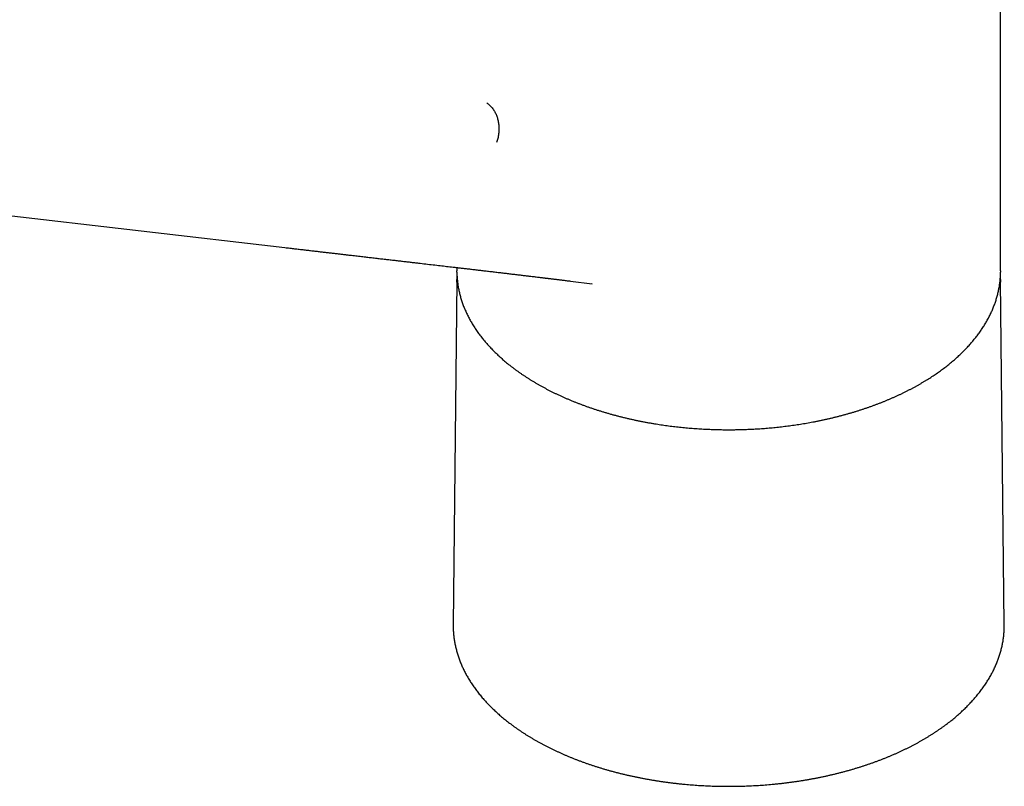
# Model space of a CAD drawing. Header units: millimetres. Extents: x 8 to 763, y 12 to 560.
# Tile 8 of 24: x 654 to 750, y 116 to 190. Entities that reach past the tile are written whole.
import ezdxf

# ---------------------------------------------------------------- set-up
doc = ezdxf.new("R2010")
doc.units = ezdxf.units.MM

msp = doc.modelspace()

# ---------------------------------------------------------------- linework, layer by layer
at = {"color": 7, "linetype": 'Continuous', "lineweight": 30}
for p, q in [((749.918, 165.796), (749.918, 202.252)), ((606.98, 176.61), (680.165, 168.079)), ((696.918, 166.134), (696.918, 165.796)), ((696.919, 165.674), (696.918, 165.796)), ((749.918, 165.796), (749.917, 165.682)), ((696.915, 164.832), (696.557, 131.355)), ((708, 164.813), (710.116, 164.556)), ((710.116, 164.557), (710.084, 164.561)), ((750.278, 131.355), (749.921, 164.832))]:
    msp.add_line(p, q, dxfattribs=at)
at = {"color": 7, "linetype": 'Continuous', "lineweight": 30, "flags": 128}
for points in [[(696.914, 164.715), (696.914, 164.737), (696.917, 164.956)], [(749.918, 164.956), (749.921, 164.737), (749.921, 164.718)], [(696.557, 131.355), (696.556, 131.259), (696.556, 131.228)], [(750.279, 131.228), (750.279, 131.259), (750.278, 131.355)]]:
    msp.add_lwpolyline(points, dxfattribs=at)
at = {"color": 7, "linetype": 'Continuous', "lineweight": 30}
for points, knots in [([(699.828, 182.184), (699.875, 182.151), (699.971, 182.083), (700.108, 181.965), (700.241, 181.832), (700.367, 181.683), (700.479, 181.53), (700.577, 181.374), (700.662, 181.219), (700.74, 181.055), (700.809, 180.884), (700.869, 180.706), (700.919, 180.523), (700.96, 180.335), (700.991, 180.144), (701.012, 179.951), (701.022, 179.758), (701.023, 179.565), (701.013, 179.36), (700.992, 179.147), (700.956, 178.926), (700.909, 178.713), (700.852, 178.507), (700.805, 178.376), (700.782, 178.311)], [0, 0, 0, 0, 0.046147, 0.09342, 0.14174, 0.191017, 0.241143, 0.283481, 0.326252, 0.369376, 0.412768, 0.45634, 0.500004, 0.543667, 0.587239, 0.630631, 0.673754, 0.716525, 0.758862, 0.808988, 0.858263, 0.906582, 0.953854, 1, 1, 1, 1]), ([(680.154, 168.08), (680.314, 168.061), (680.631, 168.024), (681.1, 167.969), (681.56, 167.915), (682.01, 167.862), (682.448, 167.811), (682.874, 167.761), (683.287, 167.713), (683.691, 167.666), (684.089, 167.62), (684.48, 167.574), (684.864, 167.529), (685.238, 167.486), (685.603, 167.444), (685.958, 167.403), (686.303, 167.363), (686.626, 167.325), (686.926, 167.29), (687.205, 167.258), (687.476, 167.227), (687.74, 167.196), (687.997, 167.167), (688.247, 167.138), (688.491, 167.11), (688.817, 167.072), (689.223, 167.025), (689.709, 166.969), (690.18, 166.914), (690.638, 166.862), (691.083, 166.81), (691.519, 166.76), (691.945, 166.711), (692.363, 166.662), (692.771, 166.615), (693.28, 166.556), (693.89, 166.486), (694.598, 166.404), (695.172, 166.337), (695.612, 166.286), (695.925, 166.25), (696.242, 166.213), (696.564, 166.176), (696.893, 166.137), (697.249, 166.096), (697.632, 166.051), (698.044, 166.003), (698.463, 165.954), (698.893, 165.904), (699.333, 165.852), (699.783, 165.799), (700.24, 165.745), (700.699, 165.691), (701.157, 165.637), (701.605, 165.584), (701.981, 165.539), (702.285, 165.503), (702.519, 165.475), (702.745, 165.448), (702.964, 165.422), (703.176, 165.397), (703.381, 165.373), (703.575, 165.349), (703.763, 165.327), (703.95, 165.304), (704.144, 165.281), (704.345, 165.257), (704.552, 165.232), (704.813, 165.201), (705.127, 165.163), (705.401, 165.13), (705.587, 165.107), (705.684, 165.095), (705.781, 165.084), (705.882, 165.071), (705.991, 165.058), (706.109, 165.044), (706.237, 165.028), (706.375, 165.012), (706.522, 164.994), (706.679, 164.974), (706.847, 164.954), (707.02, 164.933), (707.199, 164.911), (707.384, 164.888), (707.578, 164.865), (707.78, 164.84), (707.918, 164.823), (707.988, 164.814)], [0, 0, 0, 0, 0.017166, 0.033984, 0.050456, 0.066582, 0.082363, 0.097528, 0.112361, 0.126864, 0.141036, 0.155159, 0.168939, 0.182376, 0.195472, 0.208226, 0.220639, 0.23271, 0.242994, 0.253016, 0.262778, 0.272279, 0.28152, 0.2905, 0.299236, 0.307862, 0.325681, 0.343155, 0.360283, 0.376635, 0.39266, 0.408357, 0.423728, 0.438771, 0.453488, 0.467881, 0.49383, 0.519385, 0.544546, 0.555828, 0.567044, 0.57842, 0.590031, 0.601878, 0.613961, 0.628502, 0.643338, 0.658439, 0.673803, 0.689751, 0.70595, 0.722384, 0.739049, 0.755557, 0.771674, 0.787401, 0.796032, 0.804432, 0.812566, 0.820433, 0.828034, 0.835368, 0.842436, 0.848903, 0.855612, 0.862563, 0.869756, 0.877191, 0.884834, 0.897793, 0.910859, 0.914299, 0.917747, 0.921201, 0.924738, 0.928607, 0.932825, 0.937395, 0.942315, 0.947586, 0.953206, 0.959177, 0.965498, 0.971777, 0.978368, 0.985268, 0.992479, 1, 1, 1, 1]), ([(696.932, 165.296), (696.931, 165.285), (696.926, 165.209), (696.921, 165.097), (696.918, 164.996), (696.918, 164.96)], [0, 0, 0, 0, 0.102002, 0.680791, 1, 1, 1, 1]), ([(696.919, 165.67), (696.92, 165.63), (696.921, 165.526), (696.928, 165.356), (696.939, 165.161), (696.955, 164.967), (696.975, 164.772), (696.999, 164.577), (697.027, 164.383), (697.059, 164.188), (697.096, 163.993), (697.137, 163.799), (697.182, 163.605), (697.232, 163.411), (697.285, 163.217), (697.343, 163.023), (697.405, 162.83), (697.471, 162.637), (697.542, 162.445), (697.617, 162.253), (697.696, 162.061), (697.779, 161.87), (697.866, 161.679), (697.958, 161.489), (698.054, 161.299), (698.154, 161.11), (698.258, 160.922), (698.366, 160.734), (698.479, 160.548), (698.596, 160.361), (698.716, 160.176), (698.841, 159.992), (698.97, 159.808), (699.104, 159.626), (699.241, 159.444), (699.382, 159.263), (699.527, 159.083), (699.676, 158.905), (699.83, 158.727), (699.987, 158.551), (700.148, 158.376), (700.313, 158.202), (700.481, 158.029), (700.654, 157.858), (700.83, 157.687), (701.01, 157.518), (701.194, 157.351), (701.382, 157.185), (701.573, 157.02), (701.768, 156.857), (701.967, 156.695), (702.169, 156.535), (702.375, 156.376), (702.584, 156.219), (702.796, 156.063), (703.012, 155.909), (703.232, 155.757), (703.455, 155.606), (703.681, 155.457), (703.91, 155.31), (704.143, 155.164), (704.379, 155.021), (704.618, 154.879), (704.86, 154.738), (705.106, 154.6), (705.354, 154.464), (705.605, 154.329), (705.86, 154.196), (706.117, 154.065), (706.377, 153.937), (706.641, 153.81), (706.906, 153.685), (707.175, 153.562), (707.447, 153.441), (707.721, 153.322), (707.998, 153.205), (708.277, 153.09), (708.559, 152.978), (708.844, 152.867), (709.131, 152.759), (709.42, 152.652), (709.712, 152.548), (710.007, 152.446), (710.304, 152.347), (710.603, 152.249), (710.904, 152.154), (711.208, 152.061), (711.513, 151.97), (711.821, 151.881), (712.131, 151.795), (712.444, 151.711), (712.758, 151.629), (713.074, 151.55), (713.392, 151.473), (713.713, 151.398), (714.035, 151.326), (714.359, 151.256), (714.685, 151.188), (715.013, 151.123), (715.343, 151.06), (715.675, 151), (716.009, 150.942), (716.333, 150.889), (716.647, 150.839), (716.951, 150.794), (717.255, 150.75), (717.561, 150.709), (717.867, 150.67), (718.173, 150.633), (718.48, 150.598), (718.788, 150.565), (719.097, 150.534), (719.405, 150.506), (719.714, 150.479), (720.023, 150.455), (720.333, 150.433), (720.642, 150.413), (720.951, 150.395), (721.259, 150.379), (721.565, 150.366), (721.869, 150.355), (722.168, 150.345), (722.452, 150.339), (722.705, 150.334), (722.926, 150.331), (723.157, 150.329), (723.32, 150.329), (723.418, 150.329)], [0, 0, 0, 0, 0.004861, 0.012796, 0.020738, 0.028686, 0.036642, 0.044605, 0.052575, 0.060554, 0.068541, 0.076536, 0.08454, 0.092553, 0.100574, 0.108605, 0.116644, 0.124693, 0.132751, 0.140818, 0.148894, 0.15698, 0.165074, 0.173176, 0.181288, 0.189408, 0.197535, 0.205671, 0.213815, 0.221966, 0.230125, 0.23829, 0.246462, 0.254641, 0.262826, 0.271016, 0.279212, 0.287414, 0.29562, 0.303831, 0.312047, 0.320267, 0.328491, 0.336718, 0.344949, 0.353184, 0.361421, 0.369661, 0.377904, 0.38615, 0.394398, 0.402648, 0.4109, 0.419154, 0.42741, 0.435668, 0.443927, 0.452188, 0.460451, 0.468714, 0.476979, 0.485246, 0.493514, 0.501782, 0.510053, 0.518324, 0.526597, 0.534871, 0.543146, 0.551423, 0.559701, 0.567981, 0.576262, 0.584545, 0.59283, 0.601116, 0.609405, 0.617696, 0.625988, 0.634284, 0.642581, 0.650882, 0.659186, 0.667492, 0.675803, 0.684117, 0.692435, 0.700757, 0.709084, 0.717416, 0.725753, 0.734097, 0.742447, 0.750804, 0.759168, 0.767541, 0.775923, 0.784315, 0.792718, 0.801133, 0.809561, 0.818004, 0.826464, 0.834064, 0.841664, 0.849262, 0.856858, 0.864452, 0.872043, 0.879632, 0.887217, 0.894798, 0.902375, 0.909945, 0.917508, 0.925061, 0.932602, 0.940125, 0.947623, 0.955083, 0.962481, 0.969767, 0.976818, 0.983214, 0.98813, 0.992897, 1, 1, 1, 1]), ([(723.418, 150.329), (723.529, 150.329), (723.686, 150.329), (723.919, 150.331), (724.119, 150.334), (724.359, 150.338), (724.612, 150.344), (724.877, 150.352), (725.151, 150.361), (725.433, 150.373), (725.719, 150.387), (726.01, 150.402), (726.304, 150.42), (726.601, 150.44), (726.9, 150.462), (727.201, 150.486), (727.503, 150.512), (727.806, 150.541), (728.111, 150.572), (728.415, 150.605), (728.721, 150.64), (729.026, 150.677), (729.332, 150.717), (729.638, 150.758), (729.943, 150.802), (730.248, 150.849), (730.553, 150.897), (730.858, 150.948), (731.162, 151), (731.465, 151.055), (731.767, 151.113), (732.069, 151.172), (732.37, 151.234), (732.67, 151.297), (732.968, 151.363), (733.266, 151.431), (733.563, 151.501), (733.858, 151.574), (734.152, 151.648), (734.445, 151.725), (734.736, 151.804), (735.025, 151.884), (735.314, 151.967), (735.6, 152.052), (735.885, 152.139), (736.169, 152.229), (736.45, 152.32), (736.73, 152.413), (737.008, 152.508), (737.284, 152.605), (737.558, 152.705), (737.83, 152.806), (738.1, 152.909), (738.368, 153.014), (738.634, 153.121), (738.898, 153.23), (739.159, 153.341), (739.419, 153.454), (739.675, 153.569), (739.93, 153.685), (740.182, 153.804), (740.432, 153.924), (740.679, 154.046), (740.924, 154.17), (741.166, 154.295), (741.406, 154.423), (741.643, 154.552), (741.877, 154.683), (742.108, 154.815), (742.337, 154.949), (742.563, 155.085), (742.787, 155.223), (743.007, 155.362), (743.224, 155.503), (743.439, 155.645), (743.65, 155.789), (743.859, 155.935), (744.065, 156.082), (744.267, 156.23), (744.466, 156.38), (744.663, 156.532), (744.856, 156.685), (745.046, 156.839), (745.232, 156.995), (745.416, 157.152), (745.596, 157.311), (745.773, 157.471), (745.946, 157.632), (746.116, 157.794), (746.283, 157.958), (746.446, 158.123), (746.606, 158.289), (746.763, 158.457), (746.915, 158.625), (747.065, 158.795), (747.211, 158.966), (747.353, 159.138), (747.491, 159.311), (747.626, 159.485), (747.758, 159.66), (747.885, 159.837), (748.009, 160.014), (748.129, 160.192), (748.246, 160.371), (748.358, 160.551), (748.467, 160.732), (748.572, 160.913), (748.674, 161.096), (748.771, 161.279), (748.865, 161.463), (748.954, 161.648), (749.04, 161.833), (749.122, 162.019), (749.2, 162.206), (749.274, 162.394), (749.344, 162.582), (749.41, 162.77), (749.472, 162.96), (749.53, 163.149), (749.585, 163.34), (749.635, 163.53), (749.681, 163.721), (749.723, 163.913), (749.761, 164.105), (749.795, 164.297), (749.824, 164.49), (749.85, 164.683), (749.872, 164.876), (749.889, 165.07), (749.903, 165.264), (749.912, 165.458), (749.916, 165.596), (749.917, 165.669), (749.917, 165.678)], [0, 0, 0, 0, 0.008073, 0.011405, 0.016931, 0.022681, 0.028859, 0.035313, 0.041984, 0.048823, 0.055796, 0.062877, 0.070047, 0.077292, 0.0846, 0.091961, 0.099369, 0.106817, 0.1143, 0.121814, 0.129357, 0.136923, 0.144513, 0.152122, 0.159749, 0.167393, 0.175052, 0.182725, 0.19041, 0.198107, 0.205815, 0.213532, 0.221259, 0.228995, 0.236738, 0.244489, 0.252247, 0.260011, 0.267782, 0.275558, 0.28334, 0.291127, 0.298918, 0.306715, 0.314515, 0.322319, 0.330128, 0.33794, 0.345755, 0.353574, 0.361396, 0.369221, 0.377049, 0.384879, 0.392712, 0.400548, 0.408386, 0.416226, 0.424069, 0.431913, 0.43976, 0.447608, 0.455458, 0.463311, 0.471164, 0.47902, 0.486877, 0.494735, 0.502595, 0.510456, 0.518319, 0.526183, 0.534048, 0.541915, 0.549782, 0.557651, 0.56552, 0.573391, 0.581262, 0.589134, 0.597008, 0.604881, 0.612756, 0.620631, 0.628507, 0.636383, 0.64426, 0.652137, 0.660015, 0.667893, 0.675771, 0.68365, 0.691528, 0.699407, 0.707286, 0.715165, 0.723043, 0.730922, 0.7388, 0.746678, 0.754556, 0.762434, 0.770311, 0.778189, 0.786065, 0.793942, 0.801818, 0.809693, 0.817569, 0.825444, 0.833319, 0.841194, 0.849069, 0.856944, 0.864819, 0.872694, 0.88057, 0.888447, 0.896324, 0.904203, 0.912083, 0.919964, 0.927847, 0.935733, 0.943621, 0.951512, 0.959406, 0.967304, 0.975205, 0.983111, 0.991022, 0.998937, 1, 1, 1, 1]), ([(749.918, 164.96), (749.917, 164.993), (749.915, 165.091), (749.91, 165.203), (749.904, 165.281), (749.904, 165.294)], [0, 0, 0, 0, 0.298883, 0.880174, 1, 1, 1, 1]), ([(696.557, 131.224), (696.557, 131.219), (696.556, 131.147), (696.559, 131.011), (696.566, 130.815), (696.578, 130.62), (696.593, 130.424), (696.613, 130.229), (696.637, 130.033), (696.665, 129.838), (696.697, 129.643), (696.733, 129.449), (696.774, 129.254), (696.819, 129.06), (696.867, 128.867), (696.92, 128.673), (696.977, 128.48), (697.038, 128.288), (697.103, 128.096), (697.173, 127.904), (697.246, 127.713), (697.323, 127.522), (697.405, 127.332), (697.491, 127.143), (697.58, 126.954), (697.674, 126.766), (697.771, 126.578), (697.873, 126.391), (697.979, 126.205), (698.089, 126.02), (698.202, 125.836), (698.32, 125.652), (698.441, 125.469), (698.567, 125.287), (698.696, 125.107), (698.829, 124.927), (698.966, 124.748), (699.107, 124.57), (699.251, 124.393), (699.4, 124.217), (699.552, 124.043), (699.708, 123.869), (699.867, 123.697), (700.031, 123.526), (700.198, 123.356), (700.368, 123.187), (700.542, 123.02), (700.72, 122.854), (700.901, 122.689), (701.086, 122.526), (701.274, 122.364), (701.466, 122.203), (701.661, 122.044), (701.859, 121.886), (702.061, 121.73), (702.266, 121.575), (702.474, 121.422), (702.686, 121.271), (702.901, 121.121), (703.119, 120.972), (703.34, 120.825), (703.564, 120.68), (703.791, 120.537), (704.022, 120.395), (704.255, 120.255), (704.491, 120.117), (704.731, 119.98), (704.973, 119.845), (705.218, 119.712), (705.465, 119.581), (705.716, 119.451), (705.969, 119.324), (706.225, 119.198), (706.484, 119.074), (706.745, 118.953), (707.009, 118.833), (707.275, 118.715), (707.544, 118.599), (707.815, 118.484), (708.088, 118.372), (708.364, 118.262), (708.643, 118.154), (708.923, 118.048), (709.206, 117.944), (709.491, 117.842), (709.778, 117.743), (710.067, 117.645), (710.359, 117.549), (710.652, 117.456), (710.947, 117.364), (711.244, 117.275), (711.543, 117.188), (711.844, 117.103), (712.147, 117.021), (712.451, 116.94), (712.757, 116.862), (713.065, 116.786), (713.374, 116.712), (713.685, 116.641), (713.997, 116.571), (714.311, 116.504), (714.626, 116.44), (714.942, 116.377), (715.26, 116.317), (715.579, 116.259), (715.9, 116.204), (716.221, 116.151), (716.543, 116.1), (716.867, 116.051), (717.192, 116.005), (717.517, 115.961), (717.844, 115.92), (718.171, 115.881), (718.499, 115.844), (718.828, 115.81), (719.157, 115.778), (719.487, 115.748), (719.818, 115.721), (720.15, 115.696), (720.481, 115.674), (720.814, 115.654), (721.147, 115.636), (721.48, 115.621), (721.813, 115.608), (722.147, 115.597), (722.48, 115.59), (722.814, 115.584), (723.148, 115.581), (723.482, 115.58), (723.816, 115.582), (724.15, 115.586), (724.484, 115.592), (724.818, 115.601), (725.152, 115.613), (725.485, 115.626), (725.818, 115.642), (726.15, 115.661), (726.482, 115.682), (726.814, 115.705), (727.145, 115.731), (727.476, 115.759), (727.806, 115.79), (728.135, 115.823), (728.464, 115.858), (728.791, 115.895), (729.118, 115.936), (729.444, 115.978), (729.77, 116.023), (730.094, 116.07), (730.417, 116.119), (730.739, 116.171), (731.06, 116.225), (731.38, 116.281), (731.698, 116.34), (732.016, 116.401), (732.332, 116.464), (732.646, 116.53), (732.959, 116.598), (733.271, 116.668), (733.581, 116.74), (733.89, 116.815), (734.197, 116.892), (734.502, 116.971), (734.806, 117.052), (735.108, 117.136), (735.408, 117.222), (735.706, 117.309), (736.003, 117.399), (736.297, 117.492), (736.59, 117.586), (736.88, 117.682), (737.169, 117.781), (737.455, 117.882), (737.739, 117.984), (738.021, 118.089), (738.301, 118.196), (738.578, 118.305), (738.853, 118.416), (739.126, 118.528), (739.396, 118.643), (739.664, 118.76), (739.929, 118.879), (740.192, 119), (740.452, 119.122), (740.71, 119.247), (740.965, 119.373), (741.217, 119.501), (741.466, 119.631), (741.713, 119.763), (741.957, 119.897), (742.198, 120.033), (742.436, 120.17), (742.671, 120.309), (742.903, 120.45), (743.132, 120.592), (743.359, 120.736), (743.582, 120.882), (743.802, 121.03), (744.018, 121.179), (744.232, 121.329), (744.442, 121.481), (744.65, 121.635), (744.853, 121.791), (745.054, 121.947), (745.251, 122.106), (745.445, 122.265), (745.635, 122.427), (745.822, 122.589), (746.006, 122.753), (746.185, 122.919), (746.362, 123.085), (746.535, 123.253), (746.704, 123.422), (746.869, 123.593), (747.031, 123.765), (747.189, 123.938), (747.344, 124.112), (747.495, 124.287), (747.642, 124.463), (747.785, 124.641), (747.924, 124.819), (748.06, 124.999), (748.192, 125.179), (748.32, 125.36), (748.444, 125.543), (748.564, 125.726), (748.68, 125.91), (748.792, 126.095), (748.9, 126.281), (749.004, 126.467), (749.104, 126.655), (749.2, 126.843), (749.293, 127.031), (749.381, 127.221), (749.465, 127.411), (749.545, 127.601), (749.62, 127.792), (749.692, 127.984), (749.76, 128.176), (749.823, 128.369), (749.883, 128.561), (749.938, 128.755), (749.989, 128.949), (750.036, 129.143), (750.079, 129.337), (750.118, 129.532), (750.152, 129.726), (750.183, 129.922), (750.209, 130.117), (750.231, 130.312), (750.249, 130.508), (750.263, 130.703), (750.273, 130.899), (750.278, 131.073), (750.278, 131.181), (750.278, 131.225)], [0, 0, 0, 0, 0.000355, 0.004278, 0.008201, 0.012123, 0.016046, 0.01997, 0.023894, 0.027819, 0.031745, 0.035672, 0.039601, 0.043531, 0.047462, 0.051395, 0.055329, 0.059265, 0.063204, 0.067144, 0.071086, 0.075029, 0.078975, 0.082923, 0.086873, 0.090825, 0.094779, 0.098735, 0.102693, 0.106652, 0.110614, 0.114577, 0.118542, 0.122509, 0.126477, 0.130447, 0.134418, 0.138391, 0.142365, 0.14634, 0.150316, 0.154294, 0.158272, 0.162251, 0.166231, 0.170212, 0.174194, 0.178177, 0.18216, 0.186143, 0.190127, 0.194112, 0.198097, 0.202082, 0.206068, 0.210053, 0.21404, 0.218026, 0.222012, 0.225999, 0.229985, 0.233972, 0.237958, 0.241945, 0.245931, 0.249918, 0.253904, 0.257891, 0.261877, 0.265863, 0.269849, 0.273835, 0.277821, 0.281806, 0.285792, 0.289777, 0.293762, 0.297747, 0.301732, 0.305716, 0.309701, 0.313685, 0.317669, 0.321652, 0.325636, 0.329619, 0.333602, 0.337585, 0.341568, 0.345551, 0.349533, 0.353515, 0.357498, 0.361479, 0.365461, 0.369443, 0.373424, 0.377405, 0.381386, 0.385367, 0.389348, 0.393329, 0.397309, 0.401289, 0.405269, 0.40925, 0.41323, 0.417209, 0.421189, 0.425169, 0.429148, 0.433128, 0.437107, 0.441086, 0.445065, 0.449044, 0.453024, 0.457002, 0.460981, 0.46496, 0.468939, 0.472918, 0.476896, 0.480875, 0.484854, 0.488832, 0.492811, 0.49679, 0.500768, 0.504747, 0.508726, 0.512704, 0.516683, 0.520661, 0.52464, 0.528619, 0.532598, 0.536576, 0.540555, 0.544534, 0.548513, 0.552492, 0.556471, 0.56045, 0.56443, 0.568409, 0.572388, 0.576368, 0.580347, 0.584327, 0.588307, 0.592287, 0.596267, 0.600247, 0.604227, 0.608208, 0.612188, 0.616169, 0.62015, 0.624131, 0.628112, 0.632094, 0.636075, 0.640057, 0.644039, 0.648021, 0.652003, 0.655985, 0.659968, 0.663951, 0.667934, 0.671917, 0.6759, 0.679884, 0.683868, 0.687852, 0.691836, 0.69582, 0.699805, 0.70379, 0.707775, 0.71176, 0.715745, 0.719731, 0.723717, 0.727702, 0.731689, 0.735675, 0.739661, 0.743648, 0.747635, 0.751621, 0.755608, 0.759595, 0.763583, 0.76757, 0.771557, 0.775544, 0.779531, 0.783518, 0.787505, 0.791492, 0.795479, 0.799466, 0.803452, 0.807438, 0.811424, 0.815409, 0.819395, 0.823379, 0.827363, 0.831347, 0.83533, 0.839312, 0.843293, 0.847274, 0.851254, 0.855232, 0.85921, 0.863187, 0.867162, 0.871136, 0.875109, 0.87908, 0.88305, 0.887019, 0.890985, 0.894951, 0.898914, 0.902875, 0.906835, 0.910793, 0.914748, 0.918702, 0.922654, 0.926604, 0.930551, 0.934497, 0.938441, 0.942382, 0.946322, 0.95026, 0.954196, 0.95813, 0.962063, 0.965994, 0.969923, 0.973851, 0.977778, 0.981704, 0.985629, 0.989553, 0.993476, 0.997399, 1, 1, 1, 1])]:
    msp.add_open_spline(points, degree=3, knots=knots, dxfattribs=at)

doc.saveas('drawing.dxf')
